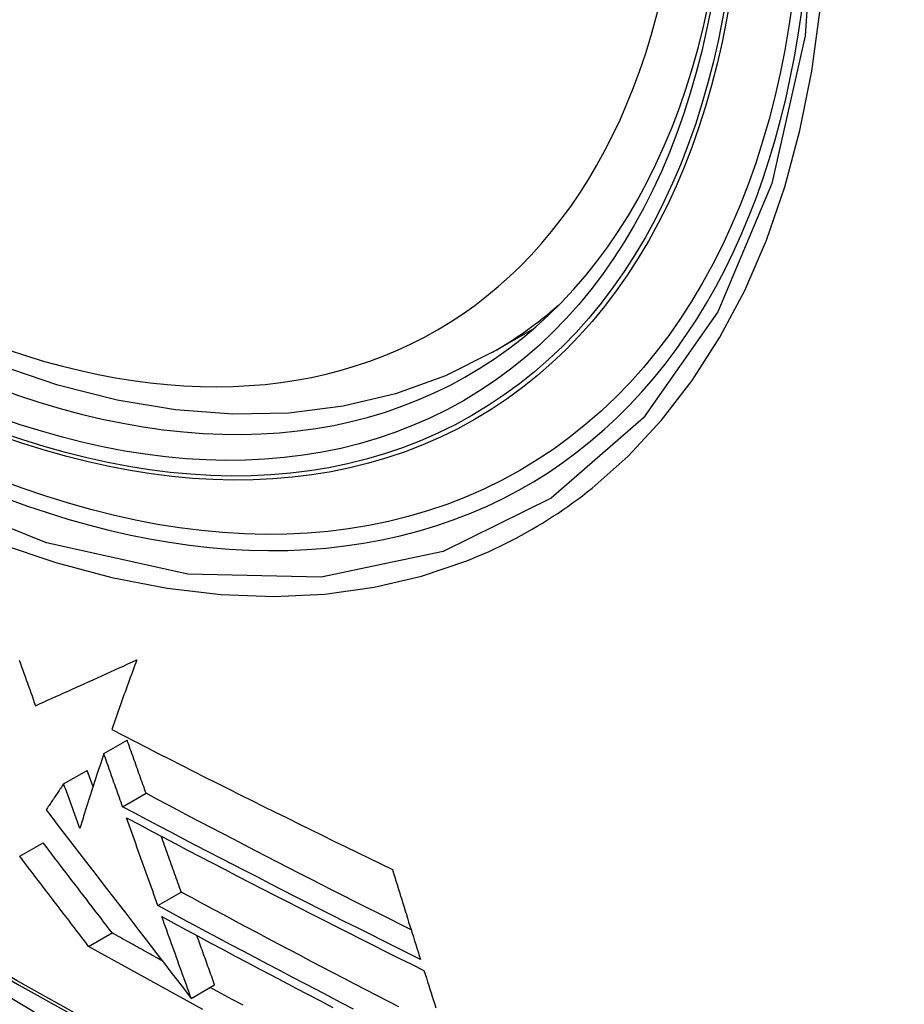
# Model space of a CAD drawing. Header units: inches. Extents: x 435.6 to 512.6, y 167.3 to 237.6.
# Tile 19 of 115: x 436.481 to 436.703, y 223.135 to 223.383. Entities that reach past the tile are written whole.
import ezdxf

# ---------------------------------------------------------------- set-up
doc = ezdxf.new("R2010")
doc.units = ezdxf.units.IN
doc.header["$MEASUREMENT"] = 0
doc.layers.add('Visible Edges(ANSI)', color=7, linetype='Continuous', lineweight=25)
doc.layers.add('Visible Tangent Edges(ANSI)', color=7, linetype='Continuous', lineweight=25)

msp = doc.modelspace()

# ---------------------------------------------------------------- linework, layer by layer
at = {"layer": 'Visible Edges(ANSI)'}
for p, q in [((436.59958, 223.29947), (436.60988, 223.30541)), ((436.50175, 223.19841), (436.50764, 223.2018)), ((436.49164, 223.19082), (436.49754, 223.19421)), ((436.49903, 223.19009), (436.49754, 223.19421)), ((436.50649, 223.18504), (436.51237, 223.18843)), ((436.48058, 223.17259), (436.48648, 223.17598)), ((436.51536, 223.16016), (436.52125, 223.16355)), ((436.49793, 223.14989), (436.50383, 223.15328)), ((436.52375, 223.1368), (436.52964, 223.14019)), ((436.52375, 223.1368), (436.52375, 223.1368))]:
    msp.add_line(p, q, dxfattribs=at)
at = {"layer": 'Visible Edges(ANSI)', "flags": 128}
for points in [[(436.59958, 223.29947), (436.5877, 223.29354), (436.57513, 223.28901), (436.56196, 223.28588), (436.54829, 223.28417), (436.5342, 223.28387), (436.51977, 223.28497), (436.50507, 223.28742), (436.49016, 223.2912), (436.4751, 223.29628), (436.45996, 223.30262), (436.44479, 223.31018), (436.42966, 223.31891), (436.41462, 223.32878), (436.39973, 223.33974), (436.38506, 223.35174), (436.37066, 223.36471), (436.35659, 223.3786), (436.34292, 223.39335)], [(436.19385, 223.35881), (436.22967, 223.32469), (436.26604, 223.29196), (436.30293, 223.26067), (436.34029, 223.2309), (436.37806, 223.20267), (436.4162, 223.17606), (436.45467, 223.1511), (436.49342, 223.12784), (436.5324, 223.10634), (436.57158, 223.08664), (436.6109, 223.0688), (436.65033, 223.05285), (436.68982, 223.03885), (436.72933, 223.02685), (436.76881, 223.01691), (436.8082, 223.00908)], [(436.48455, 223.21049), (436.48556, 223.21095), (436.48658, 223.2114), (436.4876, 223.21185), (436.48862, 223.21231), (436.48965, 223.21277), (436.49068, 223.21324), (436.49172, 223.2137), (436.49276, 223.21417), (436.4938, 223.21464), (436.49485, 223.21511), (436.49591, 223.21559), (436.49697, 223.21606), (436.49803, 223.21654), (436.4991, 223.21703), (436.50017, 223.21751), (436.50125, 223.218), (436.50233, 223.21849), (436.50342, 223.21899), (436.50451, 223.21948), (436.50561, 223.21998), (436.50671, 223.22048), (436.50782, 223.22099), (436.50893, 223.2215), (436.51005, 223.22201)], [(436.51005, 223.22201), (436.50977, 223.22127), (436.5095, 223.22053), (436.50922, 223.21979), (436.50895, 223.21905), (436.50868, 223.21831), (436.50841, 223.21758), (436.50814, 223.21684), (436.50788, 223.21611), (436.50761, 223.21537), (436.50735, 223.21464), (436.50709, 223.21391), (436.50683, 223.21318), (436.50657, 223.21245), (436.50631, 223.21172), (436.50605, 223.21099), (436.5058, 223.21027), (436.50554, 223.20954), (436.50529, 223.20882), (436.50504, 223.2081), (436.50479, 223.20738), (436.50454, 223.20666), (436.50429, 223.20594), (436.50405, 223.20522), (436.5038, 223.20451)], [(436.48046, 223.22193), (436.48075, 223.22111), (436.48104, 223.22029), (436.48133, 223.21947), (436.48163, 223.21865), (436.48192, 223.21783), (436.48221, 223.21702), (436.48251, 223.2162), (436.4828, 223.21538), (436.48309, 223.21457), (436.48338, 223.21375), (436.48368, 223.21293), (436.48397, 223.21212), (436.48426, 223.21131), (436.48455, 223.21049)], [(436.5038, 223.20451), (436.50671, 223.203), (436.50962, 223.20149), (436.51254, 223.19999), (436.51546, 223.19849), (436.51839, 223.19699), (436.52132, 223.1955), (436.52426, 223.19401), (436.5272, 223.19252), (436.53014, 223.19104), (436.53309, 223.18956), (436.53604, 223.18808), (436.53899, 223.18661), (436.54195, 223.18514), (436.5449, 223.18367), (436.54786, 223.18221), (436.55081, 223.18075), (436.55377, 223.1793), (436.55672, 223.17785), (436.55967, 223.1764), (436.56262, 223.17496), (436.56557, 223.17353), (436.56852, 223.17209), (436.57146, 223.17067), (436.5744, 223.16925)], [(436.51237, 223.18843), (436.51218, 223.18899), (436.51198, 223.18954), (436.51178, 223.1901), (436.51158, 223.19066), (436.51139, 223.19121), (436.51119, 223.19177), (436.51099, 223.19233), (436.51079, 223.19288), (436.5106, 223.19344), (436.5104, 223.194), (436.5102, 223.19456), (436.51, 223.19511), (436.50981, 223.19567), (436.50961, 223.19623), (436.50941, 223.19679), (436.50921, 223.19734), (436.50902, 223.1979), (436.50882, 223.19846), (436.50862, 223.19902), (436.50842, 223.19957), (436.50823, 223.20013), (436.50803, 223.20069), (436.50783, 223.20124), (436.50764, 223.2018)], [(436.50175, 223.19841), (436.50149, 223.19762), (436.50123, 223.19683), (436.50097, 223.19604), (436.50071, 223.19525), (436.50045, 223.19446), (436.50019, 223.19367), (436.49993, 223.19288), (436.49967, 223.19209), (436.49942, 223.1913), (436.49916, 223.19051), (436.49891, 223.18972), (436.49866, 223.18894), (436.49841, 223.18815), (436.49815, 223.18736), (436.4979, 223.18658), (436.49766, 223.1858), (436.49741, 223.18502), (436.49716, 223.18424), (436.49691, 223.18346), (436.49667, 223.18268), (436.49643, 223.1819), (436.49618, 223.18113), (436.49594, 223.18036), (436.4957, 223.17959)], [(436.50649, 223.18504), (436.50629, 223.1856), (436.50609, 223.18616), (436.50589, 223.18671), (436.5057, 223.18727), (436.5055, 223.18782), (436.5053, 223.18838), (436.5051, 223.18894), (436.50491, 223.18949), (436.50471, 223.19005), (436.50451, 223.19061), (436.50431, 223.19117), (436.50412, 223.19172), (436.50392, 223.19228), (436.50372, 223.19284), (436.50353, 223.1934), (436.50333, 223.19395), (436.50313, 223.19451), (436.50293, 223.19507), (436.50274, 223.19563), (436.50254, 223.19618), (436.50234, 223.19674), (436.50214, 223.1973), (436.50195, 223.19786), (436.50175, 223.19841)], [(436.49164, 223.19082), (436.49146, 223.19055), (436.49127, 223.19027), (436.49109, 223.19), (436.4909, 223.18972), (436.49072, 223.18945), (436.49053, 223.18917), (436.49035, 223.1889), (436.49016, 223.18862), (436.48998, 223.18835), (436.48979, 223.18808), (436.48961, 223.1878), (436.48942, 223.18753), (436.48924, 223.18725), (436.48906, 223.18698), (436.48887, 223.18671), (436.48869, 223.18643), (436.48851, 223.18616), (436.48832, 223.18589), (436.48814, 223.18562), (436.48796, 223.18534), (436.48777, 223.18507), (436.48759, 223.1848), (436.48741, 223.18453), (436.48723, 223.18426)], [(436.4957, 223.17959), (436.49553, 223.18006), (436.49536, 223.18052), (436.49519, 223.18099), (436.49502, 223.18146), (436.49486, 223.18193), (436.49469, 223.18239), (436.49452, 223.18286), (436.49435, 223.18333), (436.49418, 223.1838), (436.49401, 223.18427), (436.49384, 223.18473), (436.49367, 223.1852), (436.4935, 223.18567), (436.49333, 223.18614), (436.49316, 223.18661), (436.493, 223.18708), (436.49283, 223.18754), (436.49266, 223.18801), (436.49249, 223.18848), (436.49232, 223.18895), (436.49215, 223.18942), (436.49198, 223.18988), (436.49181, 223.19035), (436.49164, 223.19082)], [(436.57908, 223.15407), (436.57627, 223.15547), (436.57345, 223.15688), (436.57064, 223.1583), (436.56783, 223.15971), (436.56502, 223.16113), (436.56222, 223.16255), (436.55941, 223.16397), (436.55661, 223.16539), (436.55382, 223.16682), (436.55102, 223.16825), (436.54823, 223.16968), (436.54545, 223.17111), (436.54267, 223.17254), (436.53989, 223.17398), (436.53711, 223.17541), (436.53435, 223.17685), (436.53158, 223.17829), (436.52882, 223.17973), (436.52607, 223.18118), (436.52332, 223.18262), (436.52058, 223.18407), (436.51784, 223.18552), (436.5151, 223.18698), (436.51237, 223.18843)], [(436.58142, 223.14662), (436.57826, 223.1482), (436.57509, 223.14977), (436.57192, 223.15135), (436.56876, 223.15293), (436.5656, 223.15452), (436.56244, 223.1561), (436.55929, 223.15769), (436.55614, 223.15928), (436.553, 223.16088), (436.54986, 223.16247), (436.54672, 223.16407), (436.54359, 223.16567), (436.54047, 223.16727), (436.53735, 223.16887), (436.53424, 223.17048), (436.53113, 223.17209), (436.52804, 223.17369), (436.52494, 223.17531), (436.52185, 223.17692), (436.51877, 223.17854), (436.51569, 223.18016), (436.51262, 223.18178), (436.50955, 223.18341), (436.50649, 223.18504)], [(436.48723, 223.18426), (436.48864, 223.18242), (436.49005, 223.18058), (436.49146, 223.17875), (436.49288, 223.1769), (436.49431, 223.17505), (436.49574, 223.17319), (436.49717, 223.17132), (436.49862, 223.16945), (436.50007, 223.16756), (436.50154, 223.16565), (436.50301, 223.16374), (436.5045, 223.1618), (436.506, 223.15985), (436.50752, 223.15788), (436.50905, 223.15589), (436.5106, 223.15387), (436.51217, 223.15184), (436.51376, 223.14977), (436.51537, 223.14769), (436.517, 223.14557), (436.51865, 223.14343), (436.52032, 223.14125), (436.52202, 223.13904), (436.52375, 223.1368)], [(436.50747, 223.18227), (436.51053, 223.18064), (436.5136, 223.17901), (436.51667, 223.17739), (436.51974, 223.17576), (436.52283, 223.17414), (436.52592, 223.17252), (436.52901, 223.17091), (436.53211, 223.16929), (436.53522, 223.16768), (436.53833, 223.16607), (436.54145, 223.16446), (436.54457, 223.16286), (436.5477, 223.16126), (436.55083, 223.15966), (436.55397, 223.15806), (436.55711, 223.15646), (436.56025, 223.15487), (436.5634, 223.15328), (436.56655, 223.1517), (436.5697, 223.15011), (436.57285, 223.14853), (436.576, 223.14695), (436.57916, 223.14538), (436.58232, 223.1438)], [(436.51536, 223.16016), (436.51504, 223.16107), (436.51471, 223.16199), (436.51438, 223.16291), (436.51405, 223.16383), (436.51372, 223.16475), (436.51339, 223.16567), (436.51306, 223.16659), (436.51273, 223.16751), (436.5124, 223.16844), (436.51207, 223.16936), (436.51174, 223.17028), (436.51141, 223.1712), (436.51109, 223.17213), (436.51076, 223.17305), (436.51043, 223.17397), (436.5101, 223.1749), (436.50977, 223.17582), (436.50944, 223.17674), (436.50911, 223.17766), (436.50878, 223.17859), (436.50845, 223.17951), (436.50813, 223.18043), (436.5078, 223.18135), (436.50747, 223.18227)], [(436.52125, 223.16355), (436.52104, 223.16413), (436.52083, 223.16471), (436.52063, 223.1653), (436.52042, 223.16588), (436.52021, 223.16647), (436.52, 223.16706), (436.51979, 223.16764), (436.51958, 223.16823), (436.51937, 223.16881), (436.51916, 223.1694), (436.51895, 223.16999), (436.51874, 223.17057), (436.51853, 223.17116), (436.51832, 223.17175), (436.51811, 223.17233), (436.5179, 223.17292), (436.51769, 223.17351), (436.51748, 223.1741), (436.51727, 223.17468), (436.51706, 223.17527), (436.51685, 223.17586), (436.51664, 223.17645), (436.51643, 223.17703), (436.51622, 223.17762)], [(436.50383, 223.15328), (436.50312, 223.15422), (436.5024, 223.15515), (436.50168, 223.15609), (436.50097, 223.15703), (436.50025, 223.15797), (436.49953, 223.15891), (436.49881, 223.15985), (436.49808, 223.1608), (436.49736, 223.16174), (436.49664, 223.16269), (436.49591, 223.16364), (436.49519, 223.16459), (436.49446, 223.16553), (436.49373, 223.16648), (436.49301, 223.16743), (436.49228, 223.16839), (436.49156, 223.16934), (436.49083, 223.17029), (436.4901, 223.17124), (436.48938, 223.17219), (436.48865, 223.17314), (436.48793, 223.17409), (436.4872, 223.17504), (436.48648, 223.17598)], [(436.49793, 223.14989), (436.49722, 223.15082), (436.4965, 223.15176), (436.49579, 223.15269), (436.49507, 223.15363), (436.49435, 223.15457), (436.49363, 223.15551), (436.49291, 223.15646), (436.49219, 223.1574), (436.49146, 223.15835), (436.49074, 223.15929), (436.49001, 223.16024), (436.48929, 223.16119), (436.48856, 223.16214), (436.48784, 223.16309), (436.48711, 223.16404), (436.48639, 223.16499), (436.48566, 223.16594), (436.48493, 223.16689), (436.48421, 223.16784), (436.48348, 223.16879), (436.48275, 223.16974), (436.48203, 223.17069), (436.48131, 223.17164), (436.48058, 223.17259)], [(436.5744, 223.16925), (436.57469, 223.1683), (436.57498, 223.16735), (436.57527, 223.16641), (436.57556, 223.16546), (436.57585, 223.16452), (436.57614, 223.16357), (436.57643, 223.16263), (436.57672, 223.16168), (436.57701, 223.16074), (436.5773, 223.15979), (436.57759, 223.15885), (436.57789, 223.15791), (436.57818, 223.15696), (436.57847, 223.15602), (436.57877, 223.15508), (436.57906, 223.15414), (436.57936, 223.1532), (436.57965, 223.15225), (436.57995, 223.15131), (436.58024, 223.15038), (436.58054, 223.14944), (436.58083, 223.1485), (436.58113, 223.14756), (436.58142, 223.14662)], [(436.57601, 223.13463), (436.57324, 223.13606), (436.57048, 223.13749), (436.56772, 223.13892), (436.56496, 223.14036), (436.5622, 223.14179), (436.55945, 223.14323), (436.5567, 223.14467), (436.55395, 223.14611), (436.55121, 223.14755), (436.54847, 223.149), (436.54573, 223.15044), (436.54299, 223.15189), (436.54026, 223.15334), (436.53753, 223.1548), (436.53481, 223.15625), (436.53209, 223.15771), (436.52938, 223.15916), (436.52666, 223.16062), (436.52396, 223.16208), (436.52125, 223.16355)], [(436.56463, 223.1341), (436.56152, 223.13571), (436.55842, 223.13732), (436.55532, 223.13894), (436.55222, 223.14056), (436.54913, 223.14217), (436.54604, 223.1438), (436.54295, 223.14542), (436.53987, 223.14705), (436.53679, 223.14868), (436.53372, 223.15031), (436.53064, 223.15195), (436.52758, 223.15358), (436.52452, 223.15522), (436.52146, 223.15686), (436.51841, 223.15851), (436.51536, 223.16016)], [(436.51636, 223.15737), (436.5194, 223.15572), (436.52245, 223.15408), (436.5255, 223.15244), (436.52855, 223.1508), (436.53161, 223.14916), (436.53468, 223.14753), (436.53775, 223.14589), (436.54083, 223.14426), (436.54391, 223.14263), (436.54699, 223.14101), (436.55008, 223.13938), (436.55317, 223.13776), (436.55626, 223.13614), (436.55936, 223.13452)], [(436.52375, 223.1368), (436.52344, 223.13766), (436.52313, 223.13851), (436.52283, 223.13937), (436.52252, 223.14022), (436.52221, 223.14108), (436.5219, 223.14193), (436.52159, 223.14279), (436.52129, 223.14365), (436.52098, 223.1445), (436.52067, 223.14536), (436.52036, 223.14622), (436.52005, 223.14708), (436.51975, 223.14794), (436.51944, 223.14879), (436.51913, 223.14965), (436.51882, 223.15051), (436.51851, 223.15137), (436.51821, 223.15223), (436.5179, 223.15308), (436.51759, 223.15394), (436.51728, 223.1548), (436.51698, 223.15566), (436.51667, 223.15651), (436.51636, 223.15737)], [(436.5165, 223.14622), (436.51597, 223.14651), (436.51544, 223.1468), (436.51491, 223.1471), (436.51438, 223.14739), (436.51385, 223.14768), (436.51333, 223.14798), (436.5128, 223.14827), (436.51227, 223.14857), (436.51174, 223.14886), (436.51121, 223.14916), (436.51068, 223.14945), (436.51016, 223.14974), (436.50963, 223.15004), (436.5091, 223.15033), (436.50857, 223.15063), (436.50805, 223.15092), (436.50752, 223.15122), (436.50699, 223.15151), (436.50646, 223.15181), (436.50594, 223.1521), (436.50541, 223.1524), (436.50488, 223.15269), (436.50436, 223.15299), (436.50383, 223.15328)], [(436.52964, 223.14019), (436.52945, 223.14071), (436.52927, 223.14123), (436.52908, 223.14174), (436.5289, 223.14226), (436.52871, 223.14278), (436.52852, 223.14329), (436.52834, 223.14381), (436.52815, 223.14433), (436.52797, 223.14484), (436.52778, 223.14536), (436.52759, 223.14588), (436.52741, 223.1464), (436.52722, 223.14691), (436.52704, 223.14743), (436.52685, 223.14795), (436.52666, 223.14847), (436.52648, 223.14898), (436.52629, 223.1495), (436.5261, 223.15002), (436.52592, 223.15054), (436.52573, 223.15106), (436.52555, 223.15157), (436.52536, 223.15209), (436.52517, 223.15261)], [(436.52671, 223.13396), (436.52258, 223.13622), (436.51846, 223.13848), (436.51434, 223.14075), (436.51023, 223.14303), (436.50613, 223.14531), (436.50202, 223.1476), (436.49793, 223.14989)], [(436.58232, 223.1438), (436.58262, 223.14287), (436.58292, 223.14193), (436.58322, 223.14099), (436.58352, 223.14005), (436.58382, 223.13911), (436.58412, 223.13817), (436.58442, 223.13723), (436.58472, 223.13629), (436.58502, 223.13535), (436.58532, 223.13441)], [(436.53684, 223.13504), (436.53407, 223.13654), (436.53131, 223.13805), (436.52855, 223.13957)]]:
    msp.add_lwpolyline(points, dxfattribs=at)
at = {"layer": 'Visible Edges(ANSI)'}
msp.add_ellipse((436.43608, 223.5665), major_axis=(0.15718, -0.27294), ratio=0.578093, start_param=2.362013, end_param=7.062765, dxfattribs=at)
msp.add_ellipse((436.4326, 223.56449), major_axis=(0.15963, -0.2772), ratio=0.578093, dxfattribs=at)
at = {"layer": 'Visible Tangent Edges(ANSI)', "flags": 128}
for points in [[(436.68103, 223.42056), (436.67822, 223.37918), (436.66991, 223.34194), (436.65624, 223.30962), (436.63756, 223.283), (436.61436, 223.26272), (436.58717, 223.24928), (436.55647, 223.24285), (436.52289, 223.24359), (436.48729, 223.25148), (436.4504, 223.26634), (436.41307, 223.28788), (436.37623, 223.31552), (436.34054, 223.34877), (436.30691, 223.38683)], [(436.62462, 223.26525), (436.6337, 223.2733), (436.64211, 223.28234), (436.64982, 223.29234), (436.65681, 223.30326), (436.66304, 223.31506), (436.66849, 223.3277), (436.67313, 223.34115), (436.67694, 223.35533), (436.67992, 223.37022), (436.68206, 223.38576)], [(436.30535, 223.38369), (436.31826, 223.36824), (436.33157, 223.35343), (436.34523, 223.33931), (436.35919, 223.32595), (436.37337, 223.31341), (436.38772, 223.30173), (436.40222, 223.29094), (436.41682, 223.28106), (436.43149, 223.27213), (436.44618, 223.26416), (436.4608, 223.25723), (436.4753, 223.25134), (436.48964, 223.24651), (436.50378, 223.24275), (436.51766, 223.24007), (436.53125, 223.23848), (436.54451, 223.23799), (436.55737, 223.23861), (436.56978, 223.24031), (436.58169, 223.2431), (436.59309, 223.24696)], [(436.19042, 223.36387), (436.2137, 223.34149), (436.23723, 223.3197), (436.26099, 223.29854), (436.28495, 223.27803), (436.30908, 223.25819), (436.33336, 223.23906), (436.35776, 223.22065), (436.38224, 223.20298), (436.40678, 223.18608), (436.43134, 223.16997), (436.4559, 223.15466), (436.48045, 223.14014), (436.505, 223.12642), (436.52954, 223.11349), (436.55406, 223.10137), (436.57852, 223.09008), (436.60289, 223.07961), (436.62715, 223.07), (436.6513, 223.06123), (436.67531, 223.05332), (436.69918, 223.04626), (436.72287, 223.04007)], [(436.7215, 223.04173), (436.69791, 223.04784), (436.67415, 223.05482), (436.65023, 223.06266), (436.62618, 223.07136), (436.602, 223.0809), (436.57771, 223.0913), (436.55332, 223.10254), (436.52888, 223.11461), (436.50441, 223.12749), (436.47992, 223.14118), (436.45543, 223.15566), (436.43092, 223.17095), (436.40642, 223.18704), (436.38193, 223.20392), (436.35751, 223.22157), (436.33317, 223.23996), (436.30895, 223.25908), (436.28487, 223.27891), (436.26097, 223.2994), (436.23728, 223.32055), (436.21382, 223.34231), (436.1906, 223.36467)], [(436.59309, 223.24696), (436.59451, 223.24753), (436.59592, 223.24811), (436.59732, 223.24871), (436.59871, 223.24933), (436.60009, 223.24997), (436.60146, 223.25062), (436.60283, 223.25129), (436.60418, 223.25198), (436.60553, 223.25269), (436.60687, 223.25341), (436.6082, 223.25414), (436.60952, 223.2549), (436.61083, 223.25567), (436.61213, 223.25646), (436.61342, 223.25726), (436.61471, 223.25809), (436.61598, 223.25892), (436.61724, 223.25978), (436.6185, 223.26065), (436.61974, 223.26154), (436.62097, 223.26244), (436.6222, 223.26336), (436.62341, 223.2643), (436.62462, 223.26525)]]:
    msp.add_lwpolyline(points, dxfattribs=at)
at = {"layer": 'Visible Tangent Edges(ANSI)'}
for centre, major_axis, start_param, end_param in [((436.43508, 223.56592), (-0.17285, 0.30015), 5.049711, 10.658253), ((436.43503, 223.5659), (0.1503, -0.261), 4.099688, 6.899754), ((436.44338, 223.5707), (0.15619, -0.27123), 0, 0.112305)]:
    msp.add_ellipse(centre, major_axis=major_axis, ratio=0.578093, start_param=start_param, end_param=end_param, dxfattribs=at)
for centre, major_axis in [((436.43567, 223.56627), (-0.17078, 0.29656)), ((436.4327, 223.56455), (0.16238, -0.28198)), ((436.4326, 223.56449), (-0.16178, 0.28094))]:
    msp.add_ellipse(centre, major_axis=major_axis, ratio=0.578093, dxfattribs=at)

doc.saveas('drawing.dxf')
